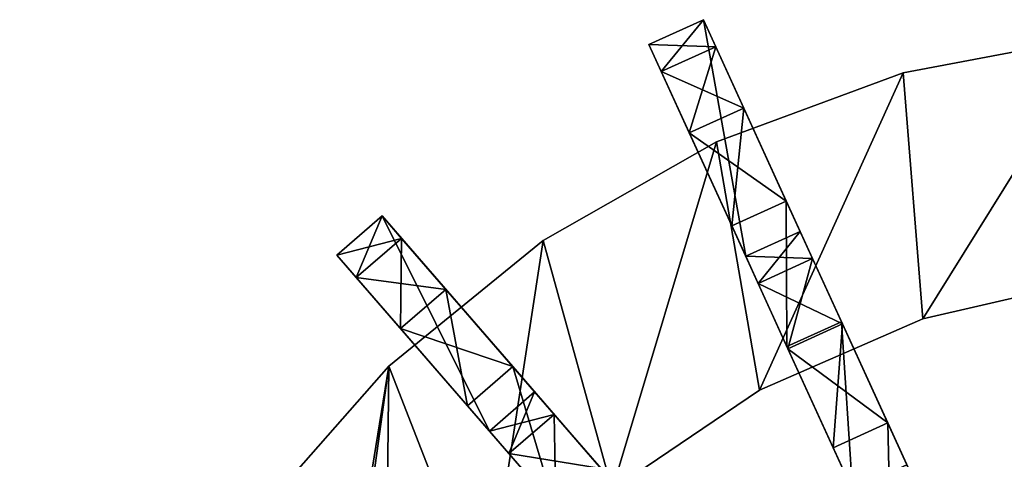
# Model space of a CAD drawing. Header units: millimetres. Extents: x 0 to 265, y 0 to 263.
# Tile 14 of 64: x 12 to 110, y 209 to 253. Entities that reach past the tile are written whole.
import ezdxf

# ---------------------------------------------------------------- set-up
doc = ezdxf.new("R2010")
doc.units = ezdxf.units.MM
doc.header["$LTSCALE"] = 25.4
doc.layers.get('0').update_dxf_attribs({"true_color": 0xff5454})

# ---------------------------------------------------------------- blocks, each defined once
blk = doc.blocks.new('KYMI-A-10570-10573.STL')
at = {"color": 250, "true_color": 0x121212}
mesh = blk.add_polyface(dxfattribs=at)
corners = [(128.458, 98.055, 516), (124.223, 121.772, 516), (118.765, 119.28, 516), (133.916, 100.548, 516)]
mesh.append_faces([[corners[k] for k in face] for face in [(0, 1, 2), (1, 0, 3)]], dxfattribs={"vtx0": -1, "color": 250})
mesh = blk.add_polyface(dxfattribs=at)
corners = [(118.765, 119.28, 516), (124.223, 121.772, 482.667), (118.765, 119.28, 482.667), (124.223, 121.772, 516)]
mesh.append_faces([[corners[k] for k in face] for face in [(0, 1, 2), (1, 0, 3)]], dxfattribs={"vtx0": -1, "color": 250})
mesh = blk.add_polyface(dxfattribs=at)
corners = [(118.765, 119.28, 482.667), (125.46, 119.063, 463.956), (120.003, 116.571, 463.956), (124.223, 121.772, 482.667)]
mesh.append_faces([[corners[k] for k in face] for face in [(0, 1, 2), (1, 0, 3)]], dxfattribs={"vtx0": -1, "color": 250})
mesh = blk.add_polyface(dxfattribs=at)
corners = [(120.003, 116.571, 334.711), (124.223, 121.772, 316), (118.765, 119.28, 316), (125.46, 119.063, 334.711)]
mesh.append_faces([[corners[k] for k in face] for face in [(0, 1, 2), (1, 0, 3)]], dxfattribs={"vtx0": -1, "color": 250})
mesh = blk.add_polyface(dxfattribs=at)
corners = [(118.765, 119.28, 316), (124.223, 121.772, 16), (118.765, 119.28, 16), (124.223, 121.772, 316)]
mesh.append_faces([[corners[k] for k in face] for face in [(0, 1, 2), (1, 0, 3)]], dxfattribs={"vtx0": -1, "color": 250})
mesh = blk.add_polyface(dxfattribs=at)
corners = [(124.223, 121.772, 16), (128.458, 98.055, 16), (118.765, 119.28, 16), (133.916, 100.548, 16)]
mesh.append_faces([[corners[k] for k in face] for face in [(0, 1, 2), (1, 0, 3)]], dxfattribs={"vtx0": -1, "color": 250})
mesh = blk.add_polyface(dxfattribs=at)
corners = [(124.223, 121.772, 16), (133.916, 100.548, 314.182), (133.916, 100.548, 16), (132.523, 103.597, 368.349), (128.267, 112.917, 352.412), (125.46, 119.063, 334.711), (124.223, 121.772, 316), (155.161, 54.028, 377.212), (162.303, 38.39, 419.259), (162.303, 38.39, 379.407), (155.161, 54.028, 421.455), (148.477, 68.663, 370.766), (151.917, 61.13, 399.333), (144.606, 77.14, 392.32), (142.681, 81.354, 360.483), (138.048, 91.5, 381.843), (138.145, 91.288, 347.025), (135.159, 97.825, 331.253), (148.477, 68.663, 427.901), (144.606, 77.14, 406.347), (142.681, 81.354, 438.183), (138.048, 91.5, 416.823), (138.145, 91.288, 451.642), (135.159, 97.825, 467.413), (132.523, 103.597, 430.318), (133.916, 100.548, 484.485), (133.916, 100.548, 516), (124.223, 121.772, 516), (128.267, 112.917, 446.255), (125.46, 119.063, 463.956), (124.223, 121.772, 482.667)]
mesh.append_faces([[corners[k] for k in face] for face in [(0, 1, 2), (5, 0, 6), (7, 8, 9), (27, 29, 30)]], dxfattribs={"vtx0": -1, "color": 250})
mesh.append_faces([[corners[k] for k in face] for face in [(3, 0, 4), (4, 0, 5), (8, 7, 10), (12, 11, 13), (13, 14, 15), (15, 17, 3), (18, 19, 20), (20, 21, 22), (22, 21, 23), (23, 24, 25), (25, 24, 26), (26, 24, 27)]], dxfattribs={"vtx0": -1, "vtx1": -1, "color": 250})
mesh.append_faces([[corners[k] for k in face] for face in [(1, 0, 3), (10, 11, 12)]], dxfattribs={"vtx0": -1, "vtx1": -1, "vtx2": -1, "color": 250})
mesh.append_faces([[corners[k] for k in face] for face in [(10, 7, 11), (13, 11, 14), (15, 14, 16), (15, 16, 17), (3, 17, 1), (12, 18, 10), (18, 12, 19), (20, 19, 21), (23, 21, 24), (27, 24, 28), (27, 28, 29)]], dxfattribs={"vtx0": -1, "vtx2": -1, "color": 250})
mesh = blk.add_polyface(dxfattribs=at)
corners = [(79.533, 72.049, 20.867), (80.844, 13.758, 20.867), (79.946, -4.059, 20.867), (92.715, 87.032, 20.867), (85.002, 31.108, 20.867), (92.276, 47.397, 20.867), (102.42, 62.073, 20.867), (108.183, 99.642, 20.867), (115.088, 74.635, 20.867), (125.516, 109.534, 20.867), (129.849, 84.655, 20.867), (144.24, 116.437, 20.867), (146.199, 91.793, 20.867), (163.846, 120.165, 20.867), (163.582, 95.804, 20.867), (181.407, 96.553, 20.867), (183.797, 120.615, 20.867), (199.066, 94.014, 20.867), (203.551, 117.775, 20.867), (215.957, 88.274, 20.867), (222.568, 111.722, 20.867), (231.506, 79.527, 20.867), (240.329, 102.622, 20.867), (245.183, 68.073, 20.867), (256.35, 90.722, 20.867), (256.523, 54.3, 20.867), (270.194, 76.348, 20.867), (265.138, 38.678, 20.867), (270.737, 21.739, 20.867), (281.483, 59.892, 20.867), (273.127, 4.059, 20.867), (273.54, -72.049, 20.867), (284.076, -55.1, 20.867), (289.909, 41.801, 20.867), (291.678, -36.648, 20.867), (295.243, 22.571, 20.867), (296.14, -17.196, 20.867), (297.339, 2.724, 20.867), (56.933, 17.196, 20.867), (57.83, -22.571, 20.867), (55.734, -2.724, 20.867), (61.395, 36.648, 20.867), (63.164, -41.801, 20.867), (68.997, 55.1, 20.867), (71.59, -59.892, 20.867), (82.88, -76.348, 20.867), (82.336, -21.739, 20.867), (87.935, -38.678, 20.867), (96.723, -90.722, 20.867), (96.55, -54.3, 20.867), (107.89, -68.073, 20.867), (112.744, -102.622, 20.867), (121.567, -79.527, 20.867), (130.505, -111.722, 20.867), (137.116, -88.274, 20.867), (149.522, -117.775, 20.867), (154.007, -94.014, 20.867), (169.276, -120.615, 20.867), (171.666, -96.553, 20.867), (189.227, -120.165, 20.867), (189.491, -95.804, 20.867), (208.833, -116.437, 20.867), (206.874, -91.793, 20.867), (223.224, -84.655, 20.867), (227.557, -109.534, 20.867), (237.985, -74.635, 20.867), (244.89, -99.642, 20.867), (250.653, -62.073, 20.867), (260.358, -87.032, 20.867), (260.797, -47.397, 20.867), (268.071, -31.108, 20.867), (272.229, -13.758, 20.867)]
mesh.append_faces([[corners[k] for k in face] for face in [(36, 35, 37), (38, 39, 40)]], dxfattribs={"vtx0": -1, "color": 250})
mesh.append_faces([[corners[k] for k in face] for face in [(1, 3, 4), (4, 3, 5), (5, 3, 6), (6, 7, 8), (8, 9, 10), (10, 11, 12), (12, 13, 14), (14, 13, 15), (15, 16, 17), (17, 18, 19), (19, 20, 21), (21, 22, 23), (23, 24, 25), (25, 26, 27), (27, 26, 28), (28, 29, 30), (31, 29, 32), (32, 33, 34), (34, 35, 36), (39, 41, 42), (42, 43, 44), (44, 2, 45), (45, 47, 48), (48, 50, 51), (51, 52, 53), (53, 54, 55), (55, 56, 57), (57, 58, 59), (59, 60, 61), (61, 63, 64), (64, 65, 66), (66, 67, 68), (68, 69, 31)]], dxfattribs={"vtx0": -1, "vtx1": -1, "color": 250})
mesh.append_faces([[corners[k] for k in face] for face in [(30, 29, 31), (44, 0, 2)]], dxfattribs={"vtx0": -1, "vtx1": -1, "vtx2": -1, "color": 250})
mesh.append_faces([[corners[k] for k in face] for face in [(0, 1, 2), (1, 0, 3), (6, 3, 7), (8, 7, 9), (10, 9, 11), (12, 11, 13), (15, 13, 16), (17, 16, 18), (19, 18, 20), (21, 20, 22), (23, 22, 24), (25, 24, 26), (28, 26, 29), (32, 29, 33), (34, 33, 35), (39, 38, 41), (42, 41, 43), (44, 43, 0), (45, 2, 46), (45, 46, 47), (48, 47, 49), (48, 49, 50), (51, 50, 52), (53, 52, 54), (55, 54, 56), (57, 56, 58), (59, 58, 60), (61, 60, 62), (61, 62, 63), (64, 63, 65), (66, 65, 67), (68, 67, 69), (31, 69, 70), (31, 70, 71), (31, 71, 30)]], dxfattribs={"vtx0": -1, "vtx2": -1, "color": 250})
mesh = blk.add_polyface(dxfattribs=at)
corners = [(57.83, -22.571, 26.867), (56.933, 17.196, 26.867), (55.734, -2.724, 26.867), (61.395, 36.648, 26.867), (63.164, -41.801, 26.867), (68.997, 55.1, 26.867), (71.59, -59.892, 26.867), (79.533, 72.049, 26.867), (79.946, -4.059, 26.867), (82.88, -76.348, 26.867), (82.336, -21.739, 26.867), (87.935, -38.678, 26.867), (96.723, -90.722, 26.867), (96.55, -54.3, 26.867), (107.89, -68.073, 26.867), (112.744, -102.622, 26.867), (121.567, -79.527, 26.867), (130.505, -111.722, 26.867), (137.116, -88.274, 26.867), (149.522, -117.775, 26.867), (154.007, -94.014, 26.867), (169.276, -120.615, 26.867), (171.666, -96.553, 26.867), (189.227, -120.165, 26.867), (189.491, -95.804, 26.867), (208.833, -116.437, 26.867), (206.874, -91.793, 26.867), (223.224, -84.655, 26.867), (227.557, -109.534, 26.867), (237.985, -74.635, 26.867), (244.89, -99.642, 26.867), (250.653, -62.073, 26.867), (260.358, -87.032, 26.867), (260.797, -47.397, 26.867), (273.54, -72.049, 26.867), (268.071, -31.108, 26.867), (272.229, -13.758, 26.867), (273.127, 4.059, 26.867), (80.844, 13.758, 26.867), (92.715, 87.032, 26.867), (85.002, 31.108, 26.867), (92.276, 47.397, 26.867), (102.42, 62.073, 26.867), (108.183, 99.642, 26.867), (115.088, 74.635, 26.867), (125.516, 109.534, 26.867), (129.849, 84.655, 26.867), (144.24, 116.437, 26.867), (146.199, 91.793, 26.867), (163.846, 120.165, 26.867), (163.582, 95.804, 26.867), (181.407, 96.553, 26.867), (183.797, 120.615, 26.867), (199.066, 94.014, 26.867), (203.551, 117.775, 26.867), (215.957, 88.274, 26.867), (222.568, 111.722, 26.867), (231.506, 79.527, 26.867), (240.329, 102.622, 26.867), (245.183, 68.073, 26.867), (256.35, 90.722, 26.867), (256.523, 54.3, 26.867), (270.194, 76.348, 26.867), (265.138, 38.678, 26.867), (270.737, 21.739, 26.867), (281.483, 59.892, 26.867), (284.076, -55.1, 26.867), (289.909, 41.801, 26.867), (291.678, -36.648, 26.867), (295.243, 22.571, 26.867), (296.14, -17.196, 26.867), (297.339, 2.724, 26.867)]
mesh.append_faces([[corners[k] for k in face] for face in [(0, 1, 2), (69, 70, 71)]], dxfattribs={"vtx0": -1, "color": 250})
mesh.append_faces([[corners[k] for k in face] for face in [(1, 0, 3), (3, 4, 5), (5, 6, 7), (8, 9, 10), (10, 9, 11), (11, 12, 13), (13, 12, 14), (14, 15, 16), (16, 17, 18), (18, 19, 20), (20, 21, 22), (22, 23, 24), (24, 25, 26), (26, 25, 27), (27, 28, 29), (29, 30, 31), (31, 32, 33), (33, 34, 35), (35, 34, 36), (36, 34, 37), (7, 38, 39), (38, 7, 8), (39, 42, 43), (43, 44, 45), (45, 46, 47), (47, 48, 49), (49, 51, 52), (52, 53, 54), (54, 55, 56), (56, 57, 58), (58, 59, 60), (60, 61, 62), (62, 64, 65), (65, 66, 67), (67, 68, 69)]], dxfattribs={"vtx0": -1, "vtx1": -1, "color": 250})
mesh.append_faces([[corners[k] for k in face] for face in [(7, 6, 8), (65, 37, 34)]], dxfattribs={"vtx0": -1, "vtx1": -1, "vtx2": -1, "color": 250})
mesh.append_faces([[corners[k] for k in face] for face in [(3, 0, 4), (5, 4, 6), (8, 6, 9), (11, 9, 12), (14, 12, 15), (16, 15, 17), (18, 17, 19), (20, 19, 21), (22, 21, 23), (24, 23, 25), (27, 25, 28), (29, 28, 30), (31, 30, 32), (33, 32, 34), (39, 38, 40), (39, 40, 41), (39, 41, 42), (43, 42, 44), (45, 44, 46), (47, 46, 48), (49, 48, 50), (49, 50, 51), (52, 51, 53), (54, 53, 55), (56, 55, 57), (58, 57, 59), (60, 59, 61), (62, 61, 63), (62, 63, 64), (65, 64, 37), (65, 34, 66), (67, 66, 68), (69, 68, 70)]], dxfattribs={"vtx0": -1, "vtx2": -1, "color": 250})
mesh = blk.add_polyface(dxfattribs=at)
corners = [(79.533, 72.049, 505.867), (80.844, 13.758, 505.867), (79.946, -4.059, 505.867), (92.715, 87.032, 505.867), (85.002, 31.108, 505.867), (92.276, 47.397, 505.867), (102.42, 62.073, 505.867), (108.183, 99.642, 505.867), (115.088, 74.635, 505.867), (125.516, 109.534, 505.867), (129.849, 84.655, 505.867), (144.24, 116.437, 505.867), (146.199, 91.793, 505.867), (163.846, 120.165, 505.867), (163.582, 95.804, 505.867), (181.407, 96.553, 505.867), (183.797, 120.615, 505.867), (199.066, 94.014, 505.867), (203.551, 117.775, 505.867), (215.957, 88.274, 505.867), (222.568, 111.722, 505.867), (231.506, 79.527, 505.867), (240.329, 102.622, 505.867), (245.183, 68.073, 505.867), (256.35, 90.722, 505.867), (256.523, 54.3, 505.867), (270.194, 76.348, 505.867), (265.138, 38.678, 505.867), (270.737, 21.739, 505.867), (281.483, 59.892, 505.867), (273.127, 4.059, 505.867), (273.54, -72.049, 505.867), (284.076, -55.1, 505.867), (289.909, 41.801, 505.867), (291.678, -36.648, 505.867), (295.243, 22.571, 505.867), (296.14, -17.196, 505.867), (297.339, 2.724, 505.867), (56.933, 17.196, 505.867), (57.83, -22.571, 505.867), (55.734, -2.724, 505.867), (61.395, 36.648, 505.867), (63.164, -41.801, 505.867), (68.997, 55.1, 505.867), (71.59, -59.892, 505.867), (82.88, -76.348, 505.867), (82.336, -21.739, 505.867), (87.935, -38.678, 505.867), (96.723, -90.722, 505.867), (96.55, -54.3, 505.867), (107.89, -68.073, 505.867), (112.744, -102.622, 505.867), (121.567, -79.527, 505.867), (130.505, -111.722, 505.867), (137.116, -88.274, 505.867), (149.522, -117.775, 505.867), (154.007, -94.014, 505.867), (169.276, -120.615, 505.867), (171.666, -96.553, 505.867), (189.227, -120.165, 505.867), (189.491, -95.804, 505.867), (208.833, -116.437, 505.867), (206.874, -91.793, 505.867), (223.224, -84.655, 505.867), (227.557, -109.534, 505.867), (237.985, -74.635, 505.867), (244.89, -99.642, 505.867), (250.653, -62.073, 505.867), (260.358, -87.032, 505.867), (260.797, -47.397, 505.867), (268.071, -31.108, 505.867), (272.229, -13.758, 505.867)]
mesh.append_faces([[corners[k] for k in face] for face in [(36, 35, 37), (38, 39, 40)]], dxfattribs={"vtx0": -1, "color": 250})
mesh.append_faces([[corners[k] for k in face] for face in [(1, 3, 4), (4, 3, 5), (5, 3, 6), (6, 7, 8), (8, 9, 10), (10, 11, 12), (12, 13, 14), (14, 13, 15), (15, 16, 17), (17, 18, 19), (19, 20, 21), (21, 22, 23), (23, 24, 25), (25, 26, 27), (27, 26, 28), (28, 29, 30), (31, 29, 32), (32, 33, 34), (34, 35, 36), (39, 41, 42), (42, 43, 44), (44, 2, 45), (45, 47, 48), (48, 50, 51), (51, 52, 53), (53, 54, 55), (55, 56, 57), (57, 58, 59), (59, 60, 61), (61, 63, 64), (64, 65, 66), (66, 67, 68), (68, 69, 31)]], dxfattribs={"vtx0": -1, "vtx1": -1, "color": 250})
mesh.append_faces([[corners[k] for k in face] for face in [(30, 29, 31), (44, 0, 2)]], dxfattribs={"vtx0": -1, "vtx1": -1, "vtx2": -1, "color": 250})
mesh.append_faces([[corners[k] for k in face] for face in [(0, 1, 2), (1, 0, 3), (6, 3, 7), (8, 7, 9), (10, 9, 11), (12, 11, 13), (15, 13, 16), (17, 16, 18), (19, 18, 20), (21, 20, 22), (23, 22, 24), (25, 24, 26), (28, 26, 29), (32, 29, 33), (34, 33, 35), (39, 38, 41), (42, 41, 43), (44, 43, 0), (45, 2, 46), (45, 46, 47), (48, 47, 49), (48, 49, 50), (51, 50, 52), (53, 52, 54), (55, 54, 56), (57, 56, 58), (59, 58, 60), (61, 60, 62), (61, 62, 63), (64, 63, 65), (66, 65, 67), (68, 67, 69), (31, 69, 70), (31, 70, 71), (31, 71, 30)]], dxfattribs={"vtx0": -1, "vtx2": -1, "color": 250})
mesh = blk.add_polyface(dxfattribs=at)
corners = [(57.83, -22.571, 511.867), (56.933, 17.196, 511.867), (55.734, -2.724, 511.867), (61.395, 36.648, 511.867), (63.164, -41.801, 511.867), (68.997, 55.1, 511.867), (71.59, -59.892, 511.867), (79.533, 72.049, 511.867), (79.946, -4.059, 511.867), (82.88, -76.348, 511.867), (82.336, -21.739, 511.867), (87.935, -38.678, 511.867), (96.723, -90.722, 511.867), (96.55, -54.3, 511.867), (107.89, -68.073, 511.867), (112.744, -102.622, 511.867), (121.567, -79.527, 511.867), (130.505, -111.722, 511.867), (137.116, -88.274, 511.867), (149.522, -117.775, 511.867), (154.007, -94.014, 511.867), (169.276, -120.615, 511.867), (171.666, -96.553, 511.867), (189.227, -120.165, 511.867), (189.491, -95.804, 511.867), (208.833, -116.437, 511.867), (206.874, -91.793, 511.867), (223.224, -84.655, 511.867), (227.557, -109.534, 511.867), (237.985, -74.635, 511.867), (244.89, -99.642, 511.867), (250.653, -62.073, 511.867), (260.358, -87.032, 511.867), (260.797, -47.397, 511.867), (273.54, -72.049, 511.867), (268.071, -31.108, 511.867), (272.229, -13.758, 511.867), (273.127, 4.059, 511.867), (80.844, 13.758, 511.867), (92.715, 87.032, 511.867), (85.002, 31.108, 511.867), (92.276, 47.397, 511.867), (102.42, 62.073, 511.867), (108.183, 99.642, 511.867), (115.088, 74.635, 511.867), (125.516, 109.534, 511.867), (129.849, 84.655, 511.867), (144.24, 116.437, 511.867), (146.199, 91.793, 511.867), (163.846, 120.165, 511.867), (163.582, 95.804, 511.867), (181.407, 96.553, 511.867), (183.797, 120.615, 511.867), (199.066, 94.014, 511.867), (203.551, 117.775, 511.867), (215.957, 88.274, 511.867), (222.568, 111.722, 511.867), (231.506, 79.527, 511.867), (240.329, 102.622, 511.867), (245.183, 68.073, 511.867), (256.35, 90.722, 511.867), (256.523, 54.3, 511.867), (270.194, 76.348, 511.867), (265.138, 38.678, 511.867), (270.737, 21.739, 511.867), (281.483, 59.892, 511.867), (284.076, -55.1, 511.867), (289.909, 41.801, 511.867), (291.678, -36.648, 511.867), (295.243, 22.571, 511.867), (296.14, -17.196, 511.867), (297.339, 2.724, 511.867)]
mesh.append_faces([[corners[k] for k in face] for face in [(0, 1, 2), (69, 70, 71)]], dxfattribs={"vtx0": -1, "color": 250})
mesh.append_faces([[corners[k] for k in face] for face in [(1, 0, 3), (3, 4, 5), (5, 6, 7), (8, 9, 10), (10, 9, 11), (11, 12, 13), (13, 12, 14), (14, 15, 16), (16, 17, 18), (18, 19, 20), (20, 21, 22), (22, 23, 24), (24, 25, 26), (26, 25, 27), (27, 28, 29), (29, 30, 31), (31, 32, 33), (33, 34, 35), (35, 34, 36), (36, 34, 37), (7, 38, 39), (38, 7, 8), (39, 42, 43), (43, 44, 45), (45, 46, 47), (47, 48, 49), (49, 51, 52), (52, 53, 54), (54, 55, 56), (56, 57, 58), (58, 59, 60), (60, 61, 62), (62, 64, 65), (65, 66, 67), (67, 68, 69)]], dxfattribs={"vtx0": -1, "vtx1": -1, "color": 250})
mesh.append_faces([[corners[k] for k in face] for face in [(7, 6, 8), (65, 37, 34)]], dxfattribs={"vtx0": -1, "vtx1": -1, "vtx2": -1, "color": 250})
mesh.append_faces([[corners[k] for k in face] for face in [(3, 0, 4), (5, 4, 6), (8, 6, 9), (11, 9, 12), (14, 12, 15), (16, 15, 17), (18, 17, 19), (20, 19, 21), (22, 21, 23), (24, 23, 25), (27, 25, 28), (29, 28, 30), (31, 30, 32), (33, 32, 34), (39, 38, 40), (39, 40, 41), (39, 41, 42), (43, 42, 44), (45, 44, 46), (47, 46, 48), (49, 48, 50), (49, 50, 51), (52, 51, 53), (54, 53, 55), (56, 55, 57), (58, 57, 59), (60, 59, 61), (62, 61, 63), (62, 63, 64), (65, 64, 37), (65, 34, 66), (67, 66, 68), (69, 68, 70)]], dxfattribs={"vtx0": -1, "vtx2": -1, "color": 250})
at = {"color": 250, "true_color": 0x252525}
mesh = blk.add_polyface(dxfattribs=at)
corners = [(144.24, 116.437, 26.867), (163.846, 120.165, 20.867), (144.24, 116.437, 20.867), (163.846, 120.165, 26.867)]
mesh.append_faces([[corners[k] for k in face] for face in [(0, 1, 2), (1, 0, 3)]], dxfattribs={"vtx0": -1, "color": 250})
mesh = blk.add_polyface(dxfattribs=at)
corners = [(144.24, 116.437, 511.867), (163.846, 120.165, 505.867), (144.24, 116.437, 505.867), (163.846, 120.165, 511.867)]
mesh.append_faces([[corners[k] for k in face] for face in [(0, 1, 2), (1, 0, 3)]], dxfattribs={"vtx0": -1, "color": 250})
at = {"color": 250, "true_color": 0x121212}
mesh = blk.add_polyface(dxfattribs=at)
corners = [(118.765, 119.28, 516), (128.458, 98.055, 484.485), (128.458, 98.055, 516), (127.065, 101.105, 430.318), (122.809, 110.425, 446.255), (120.003, 116.571, 463.956), (118.765, 119.28, 482.667), (149.703, 51.536, 421.455), (156.845, 35.897, 379.407), (156.845, 35.897, 419.259), (149.703, 51.536, 377.212), (143.02, 66.17, 427.901), (146.46, 58.638, 399.333), (139.148, 74.648, 406.347), (137.224, 78.862, 438.183), (132.59, 89.008, 416.823), (132.687, 88.795, 451.642), (129.701, 95.333, 467.413), (143.02, 66.17, 370.766), (139.148, 74.648, 392.32), (137.224, 78.862, 360.483), (132.59, 89.008, 381.843), (132.687, 88.795, 347.025), (129.701, 95.333, 331.253), (127.065, 101.105, 368.349), (128.458, 98.055, 314.182), (128.458, 98.055, 16), (118.765, 119.28, 16), (122.809, 110.425, 352.412), (120.003, 116.571, 334.711), (118.765, 119.28, 316)]
mesh.append_faces([[corners[k] for k in face] for face in [(0, 1, 2), (5, 0, 6), (7, 8, 9), (27, 29, 30)]], dxfattribs={"vtx0": -1, "color": 250})
mesh.append_faces([[corners[k] for k in face] for face in [(3, 0, 4), (4, 0, 5), (8, 7, 10), (12, 11, 13), (13, 14, 15), (15, 17, 3), (18, 19, 20), (20, 21, 22), (22, 21, 23), (23, 24, 25), (25, 24, 26), (26, 24, 27)]], dxfattribs={"vtx0": -1, "vtx1": -1, "color": 250})
mesh.append_faces([[corners[k] for k in face] for face in [(1, 0, 3), (10, 11, 12)]], dxfattribs={"vtx0": -1, "vtx1": -1, "vtx2": -1, "color": 250})
mesh.append_faces([[corners[k] for k in face] for face in [(10, 7, 11), (13, 11, 14), (15, 14, 16), (15, 16, 17), (3, 17, 1), (12, 18, 10), (18, 12, 19), (20, 19, 21), (23, 21, 24), (27, 24, 28), (27, 28, 29)]], dxfattribs={"vtx0": -1, "vtx2": -1, "color": 250})
mesh = blk.add_polyface(dxfattribs=at)
corners = [(120.003, 116.571, 463.956), (128.267, 112.917, 446.255), (122.809, 110.425, 446.255), (125.46, 119.063, 463.956)]
mesh.append_faces([[corners[k] for k in face] for face in [(0, 1, 2), (1, 0, 3)]], dxfattribs={"vtx0": -1, "color": 250})
mesh = blk.add_polyface(dxfattribs=at)
corners = [(122.809, 110.425, 352.412), (125.46, 119.063, 334.711), (120.003, 116.571, 334.711), (128.267, 112.917, 352.412)]
mesh.append_faces([[corners[k] for k in face] for face in [(0, 1, 2), (1, 0, 3)]], dxfattribs={"vtx0": -1, "color": 250})
at = {"color": 250, "true_color": 0x252525}
mesh = blk.add_polyface(dxfattribs=at)
corners = [(125.516, 109.534, 26.867), (144.24, 116.437, 20.867), (125.516, 109.534, 20.867), (144.24, 116.437, 26.867)]
mesh.append_faces([[corners[k] for k in face] for face in [(0, 1, 2), (1, 0, 3)]], dxfattribs={"vtx0": -1, "color": 250})
mesh = blk.add_polyface(dxfattribs=at)
corners = [(125.516, 109.534, 511.867), (144.24, 116.437, 505.867), (125.516, 109.534, 505.867), (144.24, 116.437, 511.867)]
mesh.append_faces([[corners[k] for k in face] for face in [(0, 1, 2), (1, 0, 3)]], dxfattribs={"vtx0": -1, "color": 250})
at = {"color": 250, "true_color": 0x121212}
mesh = blk.add_polyface(dxfattribs=at)
corners = [(122.809, 110.425, 446.255), (132.523, 103.597, 430.318), (127.065, 101.105, 430.318), (128.267, 112.917, 446.255)]
mesh.append_faces([[corners[k] for k in face] for face in [(0, 1, 2), (1, 0, 3)]], dxfattribs={"vtx0": -1, "color": 250})
mesh = blk.add_polyface(dxfattribs=at)
corners = [(127.065, 101.105, 368.349), (128.267, 112.917, 352.412), (122.809, 110.425, 352.412), (132.523, 103.597, 368.349)]
mesh.append_faces([[corners[k] for k in face] for face in [(0, 1, 2), (1, 0, 3)]], dxfattribs={"vtx0": -1, "color": 250})
at = {"color": 250, "true_color": 0x252525}
mesh = blk.add_polyface(dxfattribs=at)
corners = [(108.183, 99.642, 26.867), (125.516, 109.534, 20.867), (108.183, 99.642, 20.867), (125.516, 109.534, 26.867)]
mesh.append_faces([[corners[k] for k in face] for face in [(0, 1, 2), (1, 0, 3)]], dxfattribs={"vtx0": -1, "color": 250})
mesh = blk.add_polyface(dxfattribs=at)
corners = [(108.183, 99.642, 511.867), (125.516, 109.534, 505.867), (108.183, 99.642, 505.867), (125.516, 109.534, 511.867)]
mesh.append_faces([[corners[k] for k in face] for face in [(0, 1, 2), (1, 0, 3)]], dxfattribs={"vtx0": -1, "color": 250})
at = {"color": 250, "true_color": 0x121212}
mesh = blk.add_polyface(dxfattribs=at)
corners = [(132.523, 103.597, 430.318), (132.59, 89.008, 416.823), (127.065, 101.105, 430.318), (138.048, 91.5, 416.823)]
mesh.append_faces([[corners[k] for k in face] for face in [(0, 1, 2), (1, 0, 3)]], dxfattribs={"vtx0": -1, "color": 250})
mesh = blk.add_polyface(dxfattribs=at)
corners = [(132.59, 89.008, 381.843), (132.523, 103.597, 368.349), (127.065, 101.105, 368.349), (138.048, 91.5, 381.843)]
mesh.append_faces([[corners[k] for k in face] for face in [(0, 1, 2), (1, 0, 3)]], dxfattribs={"vtx0": -1, "color": 250})
mesh = blk.add_polyface(dxfattribs=at)
corners = [(102.78, 80.538, 516), (92.035, 102.101, 516), (87.5, 98.172, 516), (107.315, 84.467, 516)]
mesh.append_faces([[corners[k] for k in face] for face in [(0, 1, 2), (1, 0, 3)]], dxfattribs={"vtx0": -1, "color": 250})
mesh = blk.add_polyface(dxfattribs=at)
corners = [(87.5, 98.172, 516), (92.035, 102.101, 482.667), (87.5, 98.172, 482.667), (92.035, 102.101, 516)]
mesh.append_faces([[corners[k] for k in face] for face in [(0, 1, 2), (1, 0, 3)]], dxfattribs={"vtx0": -1, "color": 250})
mesh = blk.add_polyface(dxfattribs=at)
corners = [(87.5, 98.172, 482.667), (93.985, 99.85, 463.956), (89.451, 95.921, 463.956), (92.035, 102.101, 482.667)]
mesh.append_faces([[corners[k] for k in face] for face in [(0, 1, 2), (1, 0, 3)]], dxfattribs={"vtx0": -1, "color": 250})
mesh = blk.add_polyface(dxfattribs=at)
corners = [(89.451, 95.921, 334.711), (92.035, 102.101, 316), (87.5, 98.172, 316), (93.985, 99.85, 334.711)]
mesh.append_faces([[corners[k] for k in face] for face in [(0, 1, 2), (1, 0, 3)]], dxfattribs={"vtx0": -1, "color": 250})
mesh = blk.add_polyface(dxfattribs=at)
corners = [(87.5, 98.172, 316), (92.035, 102.101, 16), (87.5, 98.172, 16), (92.035, 102.101, 316)]
mesh.append_faces([[corners[k] for k in face] for face in [(0, 1, 2), (1, 0, 3)]], dxfattribs={"vtx0": -1, "color": 250})
mesh = blk.add_polyface(dxfattribs=at)
corners = [(92.035, 102.101, 16), (102.78, 80.538, 16), (87.5, 98.172, 16), (107.315, 84.467, 16)]
mesh.append_faces([[corners[k] for k in face] for face in [(0, 1, 2), (1, 0, 3)]], dxfattribs={"vtx0": -1, "color": 250})
mesh = blk.add_polyface(dxfattribs=at)
corners = [(92.035, 102.101, 16), (107.315, 84.467, 314.182), (107.315, 84.467, 16), (105.119, 87.001, 368.349), (98.41, 94.744, 352.412), (93.985, 99.85, 334.711), (92.035, 102.101, 316), (140.805, 45.817, 377.212), (152.064, 32.824, 419.259), (152.064, 32.824, 379.407), (140.805, 45.817, 421.455), (130.269, 57.976, 370.766), (135.692, 51.718, 399.333), (124.166, 65.02, 392.32), (121.133, 68.521, 360.483), (113.828, 76.95, 381.843), (113.981, 76.774, 347.025), (109.275, 82.205, 331.253), (130.269, 57.976, 427.901), (124.166, 65.02, 406.347), (121.133, 68.521, 438.183), (113.828, 76.95, 416.823), (113.981, 76.774, 451.642), (109.275, 82.205, 467.413), (105.119, 87.001, 430.318), (107.315, 84.467, 484.485), (107.315, 84.467, 516), (92.035, 102.101, 516), (98.41, 94.744, 446.255), (93.985, 99.85, 463.956), (92.035, 102.101, 482.667)]
mesh.append_faces([[corners[k] for k in face] for face in [(0, 1, 2), (5, 0, 6), (7, 8, 9), (27, 29, 30)]], dxfattribs={"vtx0": -1, "color": 250})
mesh.append_faces([[corners[k] for k in face] for face in [(3, 0, 4), (4, 0, 5), (8, 7, 10), (12, 11, 13), (13, 14, 15), (15, 17, 3), (18, 19, 20), (20, 21, 22), (22, 21, 23), (23, 24, 25), (25, 24, 26), (26, 24, 27)]], dxfattribs={"vtx0": -1, "vtx1": -1, "color": 250})
mesh.append_faces([[corners[k] for k in face] for face in [(1, 0, 3), (10, 11, 12)]], dxfattribs={"vtx0": -1, "vtx1": -1, "vtx2": -1, "color": 250})
mesh.append_faces([[corners[k] for k in face] for face in [(10, 7, 11), (13, 11, 14), (15, 14, 16), (15, 16, 17), (3, 17, 1), (12, 18, 10), (18, 12, 19), (20, 19, 21), (23, 21, 24), (27, 24, 28), (27, 28, 29)]], dxfattribs={"vtx0": -1, "vtx2": -1, "color": 250})
mesh = blk.add_polyface(dxfattribs=at)
corners = [(89.451, 95.921, 463.956), (98.41, 94.744, 446.255), (93.875, 90.815, 446.255), (93.985, 99.85, 463.956)]
mesh.append_faces([[corners[k] for k in face] for face in [(0, 1, 2), (1, 0, 3)]], dxfattribs={"vtx0": -1, "color": 250})
mesh = blk.add_polyface(dxfattribs=at)
corners = [(93.875, 90.815, 352.412), (93.985, 99.85, 334.711), (89.451, 95.921, 334.711), (98.41, 94.744, 352.412)]
mesh.append_faces([[corners[k] for k in face] for face in [(0, 1, 2), (1, 0, 3)]], dxfattribs={"vtx0": -1, "color": 250})
at = {"color": 250, "true_color": 0x252525}
mesh = blk.add_polyface(dxfattribs=at)
corners = [(92.715, 87.032, 26.867), (108.183, 99.642, 20.867), (92.715, 87.032, 20.867), (108.183, 99.642, 26.867)]
mesh.append_faces([[corners[k] for k in face] for face in [(0, 1, 2), (1, 0, 3)]], dxfattribs={"vtx0": -1, "color": 250})
mesh = blk.add_polyface(dxfattribs=at)
corners = [(92.715, 87.032, 511.867), (108.183, 99.642, 505.867), (92.715, 87.032, 505.867), (108.183, 99.642, 511.867)]
mesh.append_faces([[corners[k] for k in face] for face in [(0, 1, 2), (1, 0, 3)]], dxfattribs={"vtx0": -1, "color": 250})
at = {"color": 250, "true_color": 0x121212}
mesh = blk.add_polyface(dxfattribs=at)
corners = [(135.159, 97.825, 331.253), (128.458, 98.055, 314.182), (133.916, 100.548, 314.182), (129.701, 95.333, 331.253)]
mesh.append_faces([[corners[k] for k in face] for face in [(0, 1, 2), (1, 0, 3)]], dxfattribs={"vtx0": -1, "color": 250})
mesh = blk.add_polyface(dxfattribs=at)
corners = [(133.916, 100.548, 484.485), (129.701, 95.333, 467.413), (135.159, 97.825, 467.413), (128.458, 98.055, 484.485)]
mesh.append_faces([[corners[k] for k in face] for face in [(0, 1, 2), (1, 0, 3)]], dxfattribs={"vtx0": -1, "color": 250})
mesh = blk.add_polyface(dxfattribs=at)
corners = [(133.916, 100.548, 516), (128.458, 98.055, 484.485), (133.916, 100.548, 484.485), (128.458, 98.055, 516)]
mesh.append_faces([[corners[k] for k in face] for face in [(0, 1, 2), (1, 0, 3)]], dxfattribs={"vtx0": -1, "color": 250})
mesh = blk.add_polyface(dxfattribs=at)
corners = [(133.916, 100.548, 314.182), (128.458, 98.055, 16), (133.916, 100.548, 16), (128.458, 98.055, 314.182)]
mesh.append_faces([[corners[k] for k in face] for face in [(0, 1, 2), (1, 0, 3)]], dxfattribs={"vtx0": -1, "color": 250})
mesh = blk.add_polyface(dxfattribs=at)
corners = [(87.5, 98.172, 516), (102.78, 80.538, 484.485), (102.78, 80.538, 516), (100.585, 83.072, 430.318), (93.875, 90.815, 446.255), (89.451, 95.921, 463.956), (87.5, 98.172, 482.667), (136.271, 41.888, 421.455), (147.529, 28.895, 379.407), (147.529, 28.895, 419.259), (136.271, 41.888, 377.212), (125.735, 54.047, 427.901), (131.158, 47.789, 399.333), (119.632, 61.091, 406.347), (116.598, 64.591, 438.183), (109.294, 73.021, 416.823), (109.447, 72.844, 451.642), (104.74, 78.276, 467.413), (125.735, 54.047, 370.766), (119.632, 61.091, 392.32), (116.598, 64.591, 360.483), (109.294, 73.021, 381.843), (109.447, 72.844, 347.025), (104.74, 78.276, 331.253), (100.585, 83.072, 368.349), (102.78, 80.538, 314.182), (102.78, 80.538, 16), (87.5, 98.172, 16), (93.875, 90.815, 352.412), (89.451, 95.921, 334.711), (87.5, 98.172, 316)]
mesh.append_faces([[corners[k] for k in face] for face in [(0, 1, 2), (5, 0, 6), (7, 8, 9), (27, 29, 30)]], dxfattribs={"vtx0": -1, "color": 250})
mesh.append_faces([[corners[k] for k in face] for face in [(3, 0, 4), (4, 0, 5), (8, 7, 10), (12, 11, 13), (13, 14, 15), (15, 17, 3), (18, 19, 20), (20, 21, 22), (22, 21, 23), (23, 24, 25), (25, 24, 26), (26, 24, 27)]], dxfattribs={"vtx0": -1, "vtx1": -1, "color": 250})
mesh.append_faces([[corners[k] for k in face] for face in [(1, 0, 3), (10, 11, 12)]], dxfattribs={"vtx0": -1, "vtx1": -1, "vtx2": -1, "color": 250})
mesh.append_faces([[corners[k] for k in face] for face in [(10, 7, 11), (13, 11, 14), (15, 14, 16), (15, 16, 17), (3, 17, 1), (12, 18, 10), (18, 12, 19), (20, 19, 21), (23, 21, 24), (27, 24, 28), (27, 28, 29)]], dxfattribs={"vtx0": -1, "vtx2": -1, "color": 250})
mesh = blk.add_polyface(dxfattribs=at)
corners = [(138.145, 91.288, 347.025), (129.701, 95.333, 331.253), (135.159, 97.825, 331.253), (132.687, 88.795, 347.025)]
mesh.append_faces([[corners[k] for k in face] for face in [(0, 1, 2), (1, 0, 3)]], dxfattribs={"vtx0": -1, "color": 250})
mesh = blk.add_polyface(dxfattribs=at)
corners = [(135.159, 97.825, 467.413), (132.687, 88.795, 451.642), (138.145, 91.288, 451.642), (129.701, 95.333, 467.413)]
mesh.append_faces([[corners[k] for k in face] for face in [(0, 1, 2), (1, 0, 3)]], dxfattribs={"vtx0": -1, "color": 250})
mesh = blk.add_polyface(dxfattribs=at)
corners = [(163.582, 95.804, 26.867), (146.199, 91.793, 20.867), (163.582, 95.804, 20.867), (146.199, 91.793, 26.867)]
mesh.append_faces([[corners[k] for k in face] for face in [(0, 1, 2), (1, 0, 3)]], dxfattribs={"vtx0": -1, "color": 250})
mesh = blk.add_polyface(dxfattribs=at)
corners = [(163.582, 95.804, 511.867), (146.199, 91.793, 505.867), (163.582, 95.804, 505.867), (146.199, 91.793, 511.867)]
mesh.append_faces([[corners[k] for k in face] for face in [(0, 1, 2), (1, 0, 3)]], dxfattribs={"vtx0": -1, "color": 250})
mesh = blk.add_polyface(dxfattribs=at)
corners = [(93.875, 90.815, 446.255), (105.119, 87.001, 430.318), (100.585, 83.072, 430.318), (98.41, 94.744, 446.255)]
mesh.append_faces([[corners[k] for k in face] for face in [(0, 1, 2), (1, 0, 3)]], dxfattribs={"vtx0": -1, "color": 250})
mesh = blk.add_polyface(dxfattribs=at)
corners = [(100.585, 83.072, 368.349), (98.41, 94.744, 352.412), (93.875, 90.815, 352.412), (105.119, 87.001, 368.349)]
mesh.append_faces([[corners[k] for k in face] for face in [(0, 1, 2), (1, 0, 3)]], dxfattribs={"vtx0": -1, "color": 250})
mesh = blk.add_polyface(dxfattribs=at)
corners = [(146.199, 91.793, 26.867), (129.849, 84.655, 20.867), (146.199, 91.793, 20.867), (129.849, 84.655, 26.867)]
mesh.append_faces([[corners[k] for k in face] for face in [(0, 1, 2), (1, 0, 3)]], dxfattribs={"vtx0": -1, "color": 250})
mesh = blk.add_polyface(dxfattribs=at)
corners = [(146.199, 91.793, 511.867), (129.849, 84.655, 505.867), (146.199, 91.793, 505.867), (129.849, 84.655, 511.867)]
mesh.append_faces([[corners[k] for k in face] for face in [(0, 1, 2), (1, 0, 3)]], dxfattribs={"vtx0": -1, "color": 250})
mesh = blk.add_polyface(dxfattribs=at)
corners = [(138.048, 91.5, 416.823), (139.148, 74.648, 406.347), (132.59, 89.008, 416.823), (144.606, 77.14, 406.347)]
mesh.append_faces([[corners[k] for k in face] for face in [(0, 1, 2), (1, 0, 3)]], dxfattribs={"vtx0": -1, "color": 250})
mesh = blk.add_polyface(dxfattribs=at)
corners = [(139.148, 74.648, 392.32), (138.048, 91.5, 381.843), (132.59, 89.008, 381.843), (144.606, 77.14, 392.32)]
mesh.append_faces([[corners[k] for k in face] for face in [(0, 1, 2), (1, 0, 3)]], dxfattribs={"vtx0": -1, "color": 250})
mesh = blk.add_polyface(dxfattribs=at)
corners = [(142.681, 81.354, 360.483), (132.687, 88.795, 347.025), (138.145, 91.288, 347.025), (137.224, 78.862, 360.483)]
mesh.append_faces([[corners[k] for k in face] for face in [(0, 1, 2), (1, 0, 3)]], dxfattribs={"vtx0": -1, "color": 250})
mesh = blk.add_polyface(dxfattribs=at)
corners = [(138.145, 91.288, 451.642), (137.224, 78.862, 438.183), (142.681, 81.354, 438.183), (132.687, 88.795, 451.642)]
mesh.append_faces([[corners[k] for k in face] for face in [(0, 1, 2), (1, 0, 3)]], dxfattribs={"vtx0": -1, "color": 250})
at = {"color": 250, "true_color": 0x252525}
mesh = blk.add_polyface(dxfattribs=at)
corners = [(92.715, 87.032, 26.867), (79.533, 72.049, 20.867), (79.533, 72.049, 26.867), (92.715, 87.032, 20.867)]
mesh.append_faces([[corners[k] for k in face] for face in [(0, 1, 2), (1, 0, 3)]], dxfattribs={"vtx0": -1, "color": 250})
mesh = blk.add_polyface(dxfattribs=at)
corners = [(92.715, 87.032, 511.867), (79.533, 72.049, 505.867), (79.533, 72.049, 511.867), (92.715, 87.032, 505.867)]
mesh.append_faces([[corners[k] for k in face] for face in [(0, 1, 2), (1, 0, 3)]], dxfattribs={"vtx0": -1, "color": 250})
at = {"color": 250, "true_color": 0x121212}
mesh = blk.add_polyface(dxfattribs=at)
corners = [(105.119, 87.001, 430.318), (109.294, 73.021, 416.823), (100.585, 83.072, 430.318), (113.828, 76.95, 416.823)]
mesh.append_faces([[corners[k] for k in face] for face in [(0, 1, 2), (1, 0, 3)]], dxfattribs={"vtx0": -1, "color": 250})
mesh = blk.add_polyface(dxfattribs=at)
corners = [(109.294, 73.021, 381.843), (105.119, 87.001, 368.349), (100.585, 83.072, 368.349), (113.828, 76.95, 381.843)]
mesh.append_faces([[corners[k] for k in face] for face in [(0, 1, 2), (1, 0, 3)]], dxfattribs={"vtx0": -1, "color": 250})
mesh = blk.add_polyface(dxfattribs=at)
corners = [(109.275, 82.205, 331.253), (102.78, 80.538, 314.182), (107.315, 84.467, 314.182), (104.74, 78.276, 331.253)]
mesh.append_faces([[corners[k] for k in face] for face in [(0, 1, 2), (1, 0, 3)]], dxfattribs={"vtx0": -1, "color": 250})
mesh = blk.add_polyface(dxfattribs=at)
corners = [(107.315, 84.467, 484.485), (104.74, 78.276, 467.413), (109.275, 82.205, 467.413), (102.78, 80.538, 484.485)]
mesh.append_faces([[corners[k] for k in face] for face in [(0, 1, 2), (1, 0, 3)]], dxfattribs={"vtx0": -1, "color": 250})
mesh = blk.add_polyface(dxfattribs=at)
corners = [(107.315, 84.467, 516), (102.78, 80.538, 484.485), (107.315, 84.467, 484.485), (102.78, 80.538, 516)]
mesh.append_faces([[corners[k] for k in face] for face in [(0, 1, 2), (1, 0, 3)]], dxfattribs={"vtx0": -1, "color": 250})
mesh = blk.add_polyface(dxfattribs=at)
corners = [(107.315, 84.467, 314.182), (102.78, 80.538, 16), (107.315, 84.467, 16), (102.78, 80.538, 314.182)]
mesh.append_faces([[corners[k] for k in face] for face in [(0, 1, 2), (1, 0, 3)]], dxfattribs={"vtx0": -1, "color": 250})
mesh = blk.add_polyface(dxfattribs=at)
corners = [(129.849, 84.655, 26.867), (115.088, 74.635, 20.867), (129.849, 84.655, 20.867), (115.088, 74.635, 26.867)]
mesh.append_faces([[corners[k] for k in face] for face in [(0, 1, 2), (1, 0, 3)]], dxfattribs={"vtx0": -1, "color": 250})
mesh = blk.add_polyface(dxfattribs=at)
corners = [(129.849, 84.655, 511.867), (115.088, 74.635, 505.867), (129.849, 84.655, 505.867), (115.088, 74.635, 511.867)]
mesh.append_faces([[corners[k] for k in face] for face in [(0, 1, 2), (1, 0, 3)]], dxfattribs={"vtx0": -1, "color": 250})
mesh = blk.add_polyface(dxfattribs=at)
corners = [(113.981, 76.774, 347.025), (104.74, 78.276, 331.253), (109.275, 82.205, 331.253), (109.447, 72.844, 347.025)]
mesh.append_faces([[corners[k] for k in face] for face in [(0, 1, 2), (1, 0, 3)]], dxfattribs={"vtx0": -1, "color": 250})
mesh = blk.add_polyface(dxfattribs=at)
corners = [(109.275, 82.205, 467.413), (109.447, 72.844, 451.642), (113.981, 76.774, 451.642), (104.74, 78.276, 467.413)]
mesh.append_faces([[corners[k] for k in face] for face in [(0, 1, 2), (1, 0, 3)]], dxfattribs={"vtx0": -1, "color": 250})
mesh = blk.add_polyface(dxfattribs=at)
corners = [(142.681, 81.354, 360.483), (143.02, 66.17, 370.766), (137.224, 78.862, 360.483), (148.477, 68.663, 370.766)]
mesh.append_faces([[corners[k] for k in face] for face in [(0, 1, 2), (1, 0, 3)]], dxfattribs={"vtx0": -1, "color": 250})
mesh = blk.add_polyface(dxfattribs=at)
corners = [(143.02, 66.17, 427.901), (142.681, 81.354, 438.183), (137.224, 78.862, 438.183), (148.477, 68.663, 427.901)]
mesh.append_faces([[corners[k] for k in face] for face in [(0, 1, 2), (1, 0, 3)]], dxfattribs={"vtx0": -1, "color": 250})
blk = doc.blocks.new('Grupuj#3')
at = {"color": 0}
blk.add_blockref('KYMI-A-10570-10573.STL', (-44.037, 131.578, -16), dxfattribs=at)

msp = doc.modelspace()

# ---------------------------------------------------------------- block references
at = {"color": 0}
msp.add_blockref('Grupuj#3', (0, 0), dxfattribs=at)

doc.saveas('drawing.dxf')
